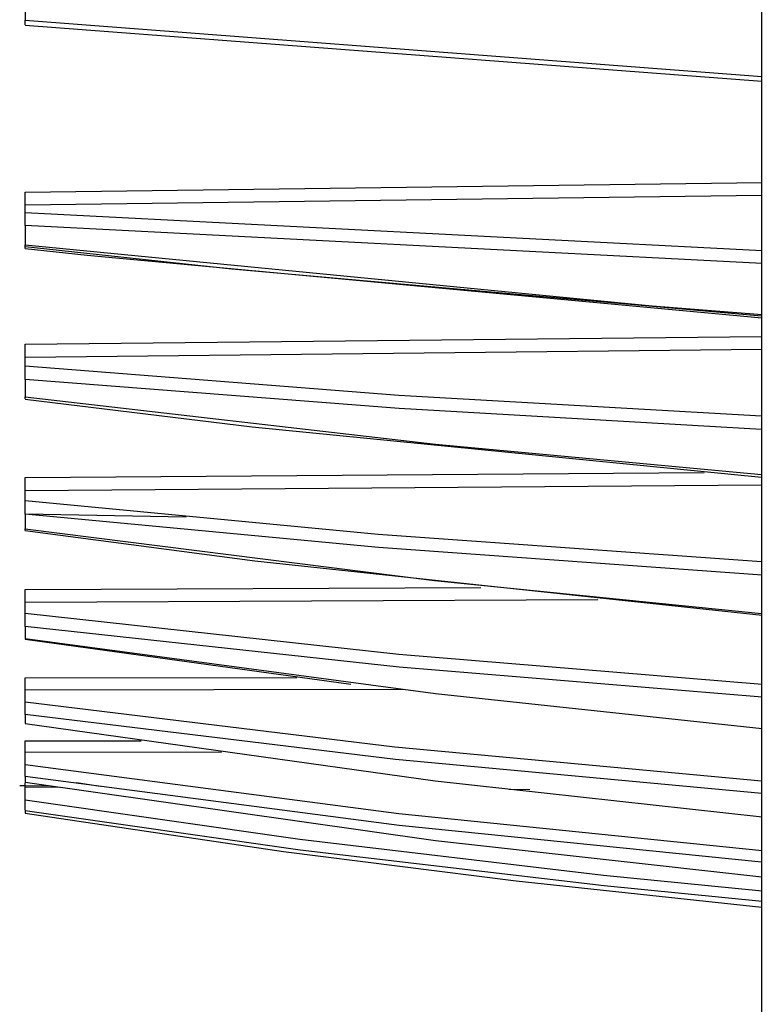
# Model space of a CAD drawing. Header units: millimetres. Extents: x -2637 to -1637, y 678 to 1678.
# Tile 90 of 256: x -2414 to -2374, y 1346 to 1399. Entities that reach past the tile are written whole.
import ezdxf

# ---------------------------------------------------------------- set-up
doc = ezdxf.new("R2010")
doc.units = ezdxf.units.MM
doc.layers.add('Make2D$B.SHOW mini', color=7, linetype='Continuous', true_color=0x000000)

msp = doc.modelspace()

# ---------------------------------------------------------------- linework, layer by layer
at = {"layer": 'Make2D$B.SHOW mini', "color": 18, "lineweight": -3, "true_color": 0x000000}
for points in [[(-2373.661, 1410.546), (-2373.661, 1263.156)], [(-2413.561, 1400.504), (-2413.561, 1399.329)], [(-2413.561, 1399.07), (-2413.561, 1399.329)], [(-2413.561, 1399.329), (-2373.649, 1396.286)], [(-2373.648, 1396.005), (-2413.561, 1399.043)], [(-2413.561, 1390.008), (-2373.627, 1390.532)], [(-2413.561, 1389.308), (-2413.561, 1390.008)], [(-2373.661, 1389.837), (-2413.561, 1389.308)], [(-2413.561, 1388.917), (-2413.561, 1389.308)], [(-2413.561, 1388.917), (-2373.638, 1386.849)], [(-2413.561, 1388.211), (-2413.561, 1388.917)], [(-2413.561, 1388.211), (-2413.561, 1387.157)], [(-2373.636, 1386.149), (-2413.561, 1388.211)], [(-2413.561, 1386.957), (-2413.561, 1387.157)], [(-2413.561, 1387.157), (-2379.594, 1383.858), (-2373.637, 1383.392)], [(-2373.661, 1383.298), (-2402.365, 1385.849), (-2413.561, 1387.059)], [(-2373.657, 1383.193), (-2410.21, 1386.578), (-2413.561, 1386.952)], [(-2413.561, 1381.776), (-2373.649, 1382.193)], [(-2413.561, 1381.063), (-2413.561, 1381.776)], [(-2373.645, 1381.485), (-2413.561, 1381.063)], [(-2413.561, 1380.591), (-2413.561, 1381.063)], [(-2373.661, 1377.874), (-2393.324, 1379.007), (-2413.561, 1380.591)], [(-2413.561, 1379.872), (-2413.561, 1380.591)], [(-2373.661, 1377.161), (-2393.293, 1378.289), (-2413.561, 1379.872)], [(-2413.561, 1379.872), (-2413.561, 1378.936)], [(-2413.561, 1378.825), (-2413.561, 1378.936)], [(-2413.561, 1378.936), (-2391.336, 1376.363), (-2373.661, 1374.713)], [(-2373.661, 1374.566), (-2401.266, 1377.294), (-2413.561, 1378.785)], [(-2413.561, 1374.554), (-2376.776, 1374.831)], [(-2413.561, 1373.843), (-2413.561, 1374.554)], [(-2373.661, 1374.148), (-2413.561, 1373.843)], [(-2413.561, 1373.299), (-2413.561, 1373.843)], [(-2373.661, 1369.988), (-2394.444, 1371.476), (-2413.561, 1373.299)], [(-2413.561, 1372.581), (-2413.561, 1373.299)], [(-2373.631, 1369.275), (-2394.412, 1370.759), (-2413.561, 1372.581)], [(-2413.561, 1372.581), (-2413.561, 1371.782)], [(-2404.846, 1372.413), (-2413.561, 1372.575)], [(-2413.561, 1371.782), (-2391.387, 1368.979), (-2373.661, 1367.186)], [(-2413.561, 1371.695), (-2413.561, 1371.782)], [(-2373.636, 1367.083), (-2401.124, 1370.03), (-2413.561, 1371.679)], [(-2413.561, 1368.489), (-2388.874, 1368.599)], [(-2413.561, 1367.795), (-2413.561, 1368.489)], [(-2382.53, 1367.935), (-2413.561, 1367.795)], [(-2413.561, 1367.19), (-2413.561, 1367.795)], [(-2373.635, 1363.351), (-2393.324, 1364.98), (-2413.561, 1367.19)], [(-2413.561, 1366.489), (-2413.561, 1367.19)], [(-2373.634, 1362.656), (-2393.293, 1364.279), (-2413.561, 1366.489)], [(-2413.561, 1366.489), (-2413.561, 1365.842)], [(-2413.561, 1365.842), (-2391.336, 1362.854), (-2373.625, 1360.963)], [(-2413.561, 1365.832), (-2413.561, 1365.799)], [(-2395.911, 1363.35), (-2413.561, 1365.778)], [(-2413.561, 1363.706), (-2398.852, 1363.725)], [(-2413.561, 1363.042), (-2413.561, 1363.706)], [(-2393.12, 1363.069), (-2413.561, 1363.042)], [(-2413.561, 1362.389), (-2413.561, 1363.042)], [(-2373.661, 1358.103), (-2393.537, 1359.954), (-2413.561, 1362.389)], [(-2413.561, 1361.718), (-2413.561, 1362.389)], [(-2373.642, 1357.436), (-2393.507, 1359.283), (-2413.561, 1361.718)], [(-2413.561, 1361.718), (-2413.561, 1361.238)], [(-2413.561, 1361.238), (-2391.353, 1358.135), (-2373.639, 1356.181)], [(-2413.561, 1360.302), (-2407.28, 1360.29)], [(-2413.561, 1359.682), (-2413.561, 1360.302)], [(-2413.561, 1358.993), (-2413.561, 1359.682)], [(-2402.929, 1359.662), (-2413.561, 1359.682)], [(-2373.629, 1354.346), (-2393.324, 1356.338), (-2413.561, 1358.993)], [(-2413.561, 1358.368), (-2413.561, 1358.993)], [(-2373.661, 1353.727), (-2393.293, 1355.711), (-2413.561, 1358.368)], [(-2413.561, 1358.368), (-2413.561, 1358.064)], [(-2413.561, 1357.854), (-2413.861, 1357.856)], [(-2413.561, 1358.064), (-2391.336, 1354.904), (-2373.656, 1352.931)], [(-2413.561, 1357.783), (-2413.561, 1358.022)], [(-2412.151, 1357.843), (-2413.548, 1357.854)], [(-2409.5, 1357.823), (-2410.783, 1358.021)], [(-2411.728, 1357.774), (-2413.561, 1357.783)], [(-2413.561, 1357.074), (-2413.561, 1357.783)], [(-2386.226, 1357.646), (-2387.348, 1357.655)], [(-2373.635, 1352.16), (-2382.228, 1353.01), (-2398.677, 1354.953), (-2413.561, 1357.074)], [(-2413.561, 1356.565), (-2413.561, 1357.074)], [(-2413.561, 1356.544), (-2413.561, 1356.505)], [(-2373.632, 1351.595), (-2382.186, 1352.44), (-2398.657, 1354.383), (-2413.561, 1356.505)], [(-2413.561, 1356.505), (-2413.561, 1356.384)], [(-2413.561, 1356.384), (-2399.569, 1354.311), (-2386.963, 1352.706), (-2373.658, 1351.28)]]:
    msp.add_lwpolyline(points, dxfattribs=at)

doc.saveas('drawing.dxf')
